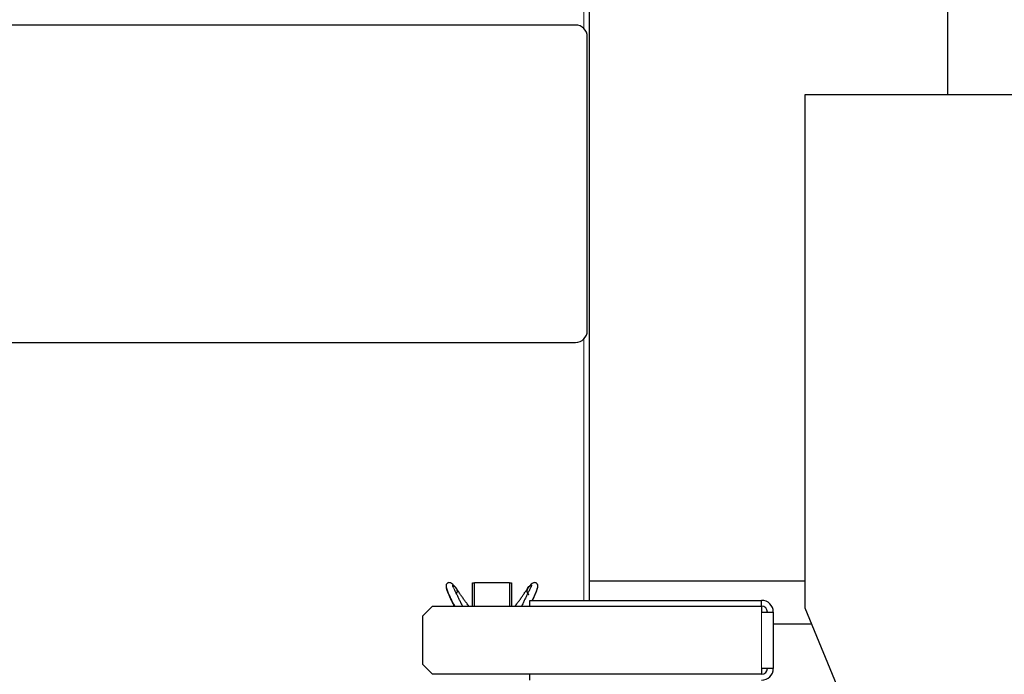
# Model space of a CAD drawing. Header units: inches. Extents: x 0 to 20790, y -12 to 14700.
# Tile 140 of 184: x 9757 to 10263, y 6671 to 7007. Entities that reach past the tile are written whole.
import ezdxf

# ---------------------------------------------------------------- set-up
doc = ezdxf.new("R2010")
doc.units = ezdxf.units.IN
doc.layers.add('1', color=7, linetype='Continuous', true_color=0xffffff)
doc.layers.add('254', color=7, linetype='Continuous', true_color=0xffffff)
doc.styles.add('latin_extended', font='simplex.shx')
doc.dimstyles.get("Standard").update_dxf_attribs({"dimtxt": 0.18, "dimasz": 0.18, "dimexe": 0.18, "dimexo": 0.0625, "dimgap": 0.09, "dimtad": 0, "dimtih": 1, "dimtoh": 1, "dimdec": 4, "dimzin": 0, "dimdsep": 46, "dimtxsty": 'Standard', "dimcen": 0.09, "dimadec": 0, "dimazin": 0, "dimtfac": 1, "dimtdec": 4, "dimtofl": 0, "dimtmove": 0, "dimatfit": 3, "dimfxl": 1, "dimtolj": 1, "dimtzin": 0, "dimarcsym": 0})

# ---------------------------------------------------------------- blocks, each defined once
blk = doc.blocks.new('_U0')
at = {"layer": '254', "color": 3, "linetype": 'Continuous', "lineweight": 13, "transparency": 16777216}
for p, q in [((10434.39, 7050.21), (8553.08, 7050.21)), ((8588.08, 6927.71), (8588.08, 4715.52)), ((10276.58, 4593.02), (8553.08, 4593.02))]:
    blk.add_line(p, q, dxfattribs=at)
at = {"layer": '254', "color": 3, "transparency": 16777216}
for points in [[(8608.5, 6927.71), (8567.66, 6927.71), (8588.08, 7050.21)], [(8567.66, 4715.52), (8608.5, 4715.52), (8588.08, 4593.02)]]:
    blk.add_solid(points, dxfattribs=at)
at = {"layer": 'Defpoints', "color": 0, "transparency": 16777216}
for p in [(10469.39, 7050.21), (8588.08, 4593.02), (10311.58, 4593.02)]:
    blk.add_point(p, dxfattribs=at)
at = {"layer": '254', "color": 2, "lineweight": 13, "transparency": 16777216, "insert": (8404.33, 5605.78), "char_height": 122.5, "attachment_point": 1, "rotation": 90, "style": 'latin_extended'}
blk.add_mtext('\\A1;2457', dxfattribs=at)
blk = doc.blocks.new('_U6')
at = {"layer": '254', "color": 3, "linetype": 'Continuous', "lineweight": 13, "transparency": 16777216}
for p, q in [((10311.58, 4628.02), (10311.58, 7715.21)), ((10469.39, 7085.21), (10469.39, 7715.21)), ((10311.58, 7680.21), (9584.69, 7680.21)), ((10189.08, 7680.21), (10066.58, 7680.21)), ((10469.39, 7680.21), (10311.58, 7680.21)), ((10591.89, 7680.21), (10714.39, 7680.21))]:
    blk.add_line(p, q, dxfattribs=at)
at = {"layer": '254', "color": 3, "transparency": 16777216}
for points in [[(10189.08, 7659.8), (10189.08, 7700.63), (10311.58, 7680.21)], [(10591.89, 7700.63), (10591.89, 7659.8), (10469.39, 7680.21)]]:
    blk.add_solid(points, dxfattribs=at)
at = {"layer": 'Defpoints', "color": 0, "transparency": 16777216}
for p in [(10311.58, 7680.21), (10469.39, 7050.21), (10311.58, 4593.02)]:
    blk.add_point(p, dxfattribs=at)
at = {"layer": '254', "color": 2, "lineweight": 13, "transparency": 16777216, "insert": (9645.94, 7863.96), "char_height": 122.5, "attachment_point": 1, "style": 'latin_extended'}
blk.add_mtext('\\A1;158', dxfattribs=at)

msp = doc.modelspace()

# ---------------------------------------------------------------- linework, layer by layer
at = {"layer": '1', "color": 2, "linetype": 'Continuous', "lineweight": 25}
for p, q in [((10233.544, 7020.212), (10233.544, 6968.725)), ((10049.578, 7012.719), (10049.578, 6709.01)), ((10042.578, 7004.519), (9696.578, 7004.519)), ((10048.578, 6847.519), (10048.578, 6998.519)), ((10340.232, 6968.725), (10160.232, 6968.725)), ((10160.232, 6968.725), (10160.232, 6705.225)), ((9696.578, 6841.519), (10042.578, 6841.519)), ((9989.578, 6706.017), (9989.578, 6718.019)), ((9989.578, 6718.019), (9990.619, 6718.019)), ((9990.619, 6718.219), (10008.619, 6718.219)), ((9990.619, 6706.017), (9990.619, 6718.219)), ((10008.619, 6718.219), (10008.619, 6706.017)), ((10008.619, 6718.019), (10009.578, 6718.019)), ((10009.578, 6718.019), (10009.578, 6706.017)), ((10049.573, 6719.018), (10154.578, 6719.018)), ((10154.578, 6719.018), (10160.234, 6719.018)), ((9964.078, 6701.017), (9969.078, 6706.017)), ((9969.078, 6706.017), (10138.078, 6706.017)), ((10019.078, 6706.017), (10019.078, 6709.019)), ((10019.078, 6709.019), (10138.078, 6709.019)), ((10138.078, 6706.019), (10138.078, 6709.019)), ((10138.078, 6706.017), (10138.078, 6703.019)), ((10160.232, 6705.225), (10328.367, 6299.312)), ((9964.078, 6676.021), (9964.078, 6701.017)), ((10138.078, 6703.019), (10144.078, 6703.019)), ((10144.078, 6703.019), (10144.078, 6674.019)), ((10144.074, 6697.018), (10154.578, 6697.018)), ((10154.578, 6697.018), (10163.639, 6697.018)), ((9969.078, 6671.021), (9964.078, 6676.021)), ((10138.078, 6671.021), (9969.078, 6671.021)), ((10019.078, 6668.019), (10019.078, 6671.021)), ((10144.078, 6674.019), (10138.078, 6674.019)), ((10138.078, 6674.019), (10138.078, 6671.021))]:
    msp.add_line(p, q, dxfattribs=at)
at = {"layer": '1', "color": 110, "linetype": 'Continuous', "lineweight": 13}
for p, q in [((10046.778, 7002.804), (10046.778, 7015.519)), ((10046.778, 6709.011), (10046.778, 6843.234)), ((10138.078, 6674.019), (10138.078, 6703.019))]:
    msp.add_line(p, q, dxfattribs=at)
at = {"layer": '1', "color": 2, "linetype": 'Continuous', "lineweight": 25}
for centre, radius, start, end in [((10042.578, 6998.519), 6, 0, 90), ((10042.578, 6847.519), 6, 270, 0), ((10138.078, 6703.019), 6, 0, 90), ((10138.078, 6703.019), 3, 0, 90), ((10138.078, 6674.019), 6, 270, 0), ((10138.078, 6674.019), 3, 270, 0)]:
    msp.add_arc(centre, radius, start, end, dxfattribs=at)
for points, degree, knots in [([(9980.673, 6715.938), (9980.276, 6716.458), (9979.532, 6717.24), (9978.439, 6717.982), (9977.605, 6718.169), (9977.039, 6718.017), (9976.7, 6717.76), (9976.495, 6717.549), (9976.405, 6717.45), (9976.293, 6717.33), (9976.161, 6717.134), (9976.059, 6716.849), (9975.997, 6716.311), (9976.207, 6715.509), (9977.151, 6712.132), (9979.013, 6708.688), (9980.351, 6706.066), (9980.375, 6706.02)], 3, [0, 0, 0, 0, 0.1061364, 0.1936426, 0.2614433, 0.3103506, 0.3418574, 0.3521284, 0.3562759, 0.3600445, 0.3739915, 0.3872517, 0.4014082, 0.4618352, 0.5912457, 0.9928149, 1, 1, 1, 1]), ([(9980.255, 6706.084), (9980.163, 6706.268), (9979.795, 6707.009), (9979.152, 6708.303), (9978.339, 6709.96), (9977.559, 6711.594), (9976.985, 6712.926), (9976.688, 6713.807), (9976.554, 6714.284), (9976.472, 6714.614), (9976.404, 6714.9), (9976.324, 6715.179), (9976.257, 6715.353), (9976.248, 6715.294), (9976.277, 6715.222), (9976.288, 6715.198)], 3, [0, 0, 0, 0, 0.0470333, 0.1892353, 0.3314373, 0.4736393, 0.6158413, 0.6869423, 0.7224928, 0.7580433, 0.7935938, 0.8291443, 0.9002453, 0.9713463, 1, 1, 1, 1]), ([(9979.271, 6716.711), (9979.407, 6716.684), (9979.57, 6716.638), (9979.728, 6716.579), (9979.881, 6716.507), (9980.174, 6716.343), (9980.503, 6716.12), (9980.776, 6715.87), (9981.012, 6715.586), (9981.209, 6715.276), (9981.303, 6715.1)], 5, [0, 0, 0, 0, 0, 0, 0.2580938, 0.3152444, 0.3152444, 0.3152444, 0.6272599, 1, 1, 1, 1, 1, 1]), ([(9980.018, 6715.11), (9980.027, 6715.092), (9980.268, 6714.618), (9980.758, 6713.611), (9981.503, 6712.051), (9982.271, 6710.46), (9983.051, 6708.855), (9983.765, 6707.392), (9984.224, 6706.466), (9984.415, 6706.08)], 3, [0, 0, 0, 0, 0.0070018, 0.1809603, 0.3549187, 0.5288771, 0.7028355, 0.8767939, 1, 1, 1, 1]), ([(9981.303, 6715.1), (9981.351, 6715.01), (9981.432, 6714.845), (9981.501, 6714.675), (9981.558, 6714.501), (9981.62, 6714.254), (9981.667, 6713.994), (9981.685, 6713.811), (9981.688, 6713.627), (9981.669, 6713.404), (9981.617, 6713.113), (9981.565, 6712.936), (9981.491, 6712.766), (9981.389, 6712.602), (9981.27, 6712.455), (9981.24, 6712.421), (9981.209, 6712.387), (9981.176, 6712.356), (9981.149, 6712.331)], 5, [0, 0, 0, 0, 0, 0, 0.1714272, 0.3076923, 0.3076923, 0.3076923, 0.4265284, 0.6153846, 0.6153846, 0.6153846, 0.6826301, 0.9230769, 0.9230769, 0.9230769, 0.9396027, 1, 1, 1, 1, 1, 1]), ([(9987.777, 6706.055), (9987.679, 6706.178), (9987.195, 6706.796), (9986.349, 6707.896), (9985.278, 6709.338), (9984.256, 6710.787), (9983.263, 6712.248), (9982.285, 6713.712), (9981.636, 6714.656), (9981.303, 6715.1)], 3, [0, 0, 0, 0, 0.039904, 0.19992, 0.359936, 0.519952, 0.679968, 0.839984, 1, 1, 1, 1]), ([(10011.461, 6706.055), (10011.558, 6706.178), (10012.043, 6706.796), (10012.888, 6707.896), (10013.96, 6709.338), (10014.982, 6710.787), (10015.974, 6712.248), (10016.953, 6713.712), (10017.602, 6714.656), (10017.935, 6715.1)], 3, [0, 0, 0, 0, 0.039904, 0.19992, 0.359936, 0.519952, 0.679968, 0.839984, 1, 1, 1, 1]), ([(10017.935, 6715.1), (10018.165, 6715.453), (10018.635, 6716.11), (10019.217, 6716.691), (10019.64, 6716.924), (10019.921, 6716.961), (10019.993, 6716.777), (10019.94, 6716.522), (10019.835, 6716.282), (10019.692, 6716.01), (10019.478, 6715.613), (10019.081, 6714.845), (10018.479, 6713.611), (10017.734, 6712.051), (10016.966, 6710.46), (10016.186, 6708.855), (10015.472, 6707.392), (10015.014, 6706.466), (10014.822, 6706.08)], 3, [0, 0, 0, 0, 0.0933859, 0.1867719, 0.2334649, 0.2801578, 0.3268508, 0.3501973, 0.3735438, 0.3968902, 0.4202367, 0.4669297, 0.5603156, 0.6537016, 0.7470875, 0.8404735, 0.9338594, 1, 1, 1, 1]), ([(10017.935, 6715.1), (10017.886, 6715.01), (10017.775, 6714.781), (10017.645, 6714.437), (10017.564, 6714.077), (10017.543, 6713.708), (10017.569, 6713.404), (10017.622, 6713.103), (10017.701, 6712.842), (10017.856, 6712.543), (10018.088, 6712.297), (10018.335, 6712.141), (10018.459, 6712.082), (10018.514, 6712.058)], 5, [0, 0, 0, 0, 0, 0, 0.1463698, 0.364183, 0.5254343, 0.5254343, 0.5254343, 0.5828506, 0.8022617, 0.9139505, 1, 1, 1, 1, 1, 1]), ([(10019.966, 6716.711), (10019.831, 6716.684), (10019.668, 6716.638), (10019.509, 6716.579), (10019.356, 6716.507), (10019.063, 6716.343), (10018.734, 6716.12), (10018.462, 6715.87), (10018.226, 6715.586), (10018.029, 6715.276), (10017.935, 6715.1)], 5, [0, 0, 0, 0, 0, 0, 0.2580938, 0.3152444, 0.3152444, 0.3152444, 0.6272599, 1, 1, 1, 1, 1, 1]), ([(10020.412, 6709.063), (10021.206, 6710.648), (10022.316, 6713.002), (10023.024, 6715.407), (10023.192, 6716.198), (10023.212, 6716.578), (10023.178, 6716.849), (10023.076, 6717.134), (10022.945, 6717.33), (10022.833, 6717.45), (10022.743, 6717.549), (10022.537, 6717.76), (10022.199, 6718.017), (10021.632, 6718.169), (10020.798, 6717.982), (10019.706, 6717.24), (10018.961, 6716.458), (10018.564, 6715.938)], 3, [0, 0, 0, 0, 0.2971858, 0.4509824, 0.5032245, 0.5229504, 0.5397745, 0.5555336, 0.5721087, 0.5765875, 0.5815165, 0.593723, 0.6311669, 0.6892903, 0.7698674, 0.8738632, 1, 1, 1, 1]), ([(10020.442, 6709.032), (10020.594, 6709.341), (10021.013, 6710.199), (10021.678, 6711.594), (10022.252, 6712.926), (10022.55, 6713.807), (10022.683, 6714.284), (10022.766, 6714.614), (10022.833, 6714.9), (10022.914, 6715.179), (10022.981, 6715.353), (10022.99, 6715.294), (10022.961, 6715.222), (10022.95, 6715.198)], 3, [0, 0, 0, 0, 0.1064335, 0.2964934, 0.4865533, 0.5815832, 0.6290982, 0.6766131, 0.7241281, 0.7716431, 0.866673, 0.9617029, 1, 1, 1, 1])]:
    msp.add_open_spline(points, degree=degree, knots=knots, dxfattribs=at)
at = {"layer": '1', "color": 110, "linetype": 'Continuous', "lineweight": 13}
msp.add_open_spline([(9981.303, 6715.1), (9981.073, 6715.453), (9980.602, 6716.11), (9980.021, 6716.691), (9979.597, 6716.924), (9979.317, 6716.961), (9979.245, 6716.777), (9979.297, 6716.522), (9979.403, 6716.282), (9979.545, 6716.01), (9979.751, 6715.629), (9979.912, 6715.319), (9980.018, 6715.11)], degree=3, knots=[0, 0, 0, 0, 0.2016231, 0.4032461, 0.5040577, 0.6048692, 0.7056807, 0.7560865, 0.8064923, 0.856898, 0.9073038, 1, 1, 1, 1], dxfattribs=at)

# ---------------------------------------------------------------- dimensions: what is measured, and where the dimension line sits
at = {"layer": '254', "color": 2, "linetype": 'Continuous', "lineweight": 13}
dim = msp.add_linear_dim(base=(10311.578, 7680.212), p1=(10469.388, 7050.212), p2=(10311.578, 4593.019), dimstyle='Standard', override={"dimscale": 35, "dimtxt": 3.5, "dimasz": 3.5, "dimexe": 1, "dimexo": 1, "dimgap": 1.75, "dimtad": 1, "dimtih": 1, "dimtoh": 0, "dimdec": 0, "dimlfac": 1, "dimzin": 8, "dimdsep": 46, "dimlunit": 2, "dimtxsty": 'latin_extended', "dimsah": 1, "dimse1": 0, "dimse2": 0, "dimsd1": 0, "dimsd2": 0, "dimclrd": 3, "dimclre": 3, "dimclrt": 2, "dimtol": 0, "dimtm": -0.1, "dimtfac": 0.714286, "dimtdec": 3, "dimtofl": 1, "dimtmove": 0, "dimtzin": 8, "dimlwd": 13, "dimlwe": 13}, dxfattribs=at)
dim.commit()
dim.dimension.update_dxf_attribs({"geometry": '_U6', "text_midpoint": (9791.778, 7680.212), "dimtype": 160})
dim = msp.add_linear_dim(base=(8588.079, 4593.019), p1=(10469.388, 7050.212), p2=(10311.578, 4593.019), angle=90, dimstyle='Standard', override={"dimscale": 35, "dimtxt": 3.5, "dimasz": 3.5, "dimexe": 1, "dimexo": 1, "dimgap": 1.75, "dimtad": 1, "dimtih": 0, "dimtoh": 0, "dimdec": 0, "dimlfac": 1, "dimzin": 8, "dimdsep": 46, "dimlunit": 2, "dimtxsty": 'latin_extended', "dimsah": 1, "dimse1": 0, "dimse2": 0, "dimsd1": 0, "dimsd2": 0, "dimclrd": 3, "dimclre": 3, "dimclrt": 2, "dimtol": 0, "dimtm": -0.1, "dimtfac": 0.714286, "dimtdec": 3, "dimtofl": 1, "dimtmove": 0, "dimtzin": 8, "dimlwd": 13, "dimlwe": 13}, dxfattribs=at)
dim.commit()
dim.dimension.update_dxf_attribs({"geometry": '_U0', "text_midpoint": (8588.079, 5821.615), "dimtype": 160})

doc.saveas('drawing.dxf')
